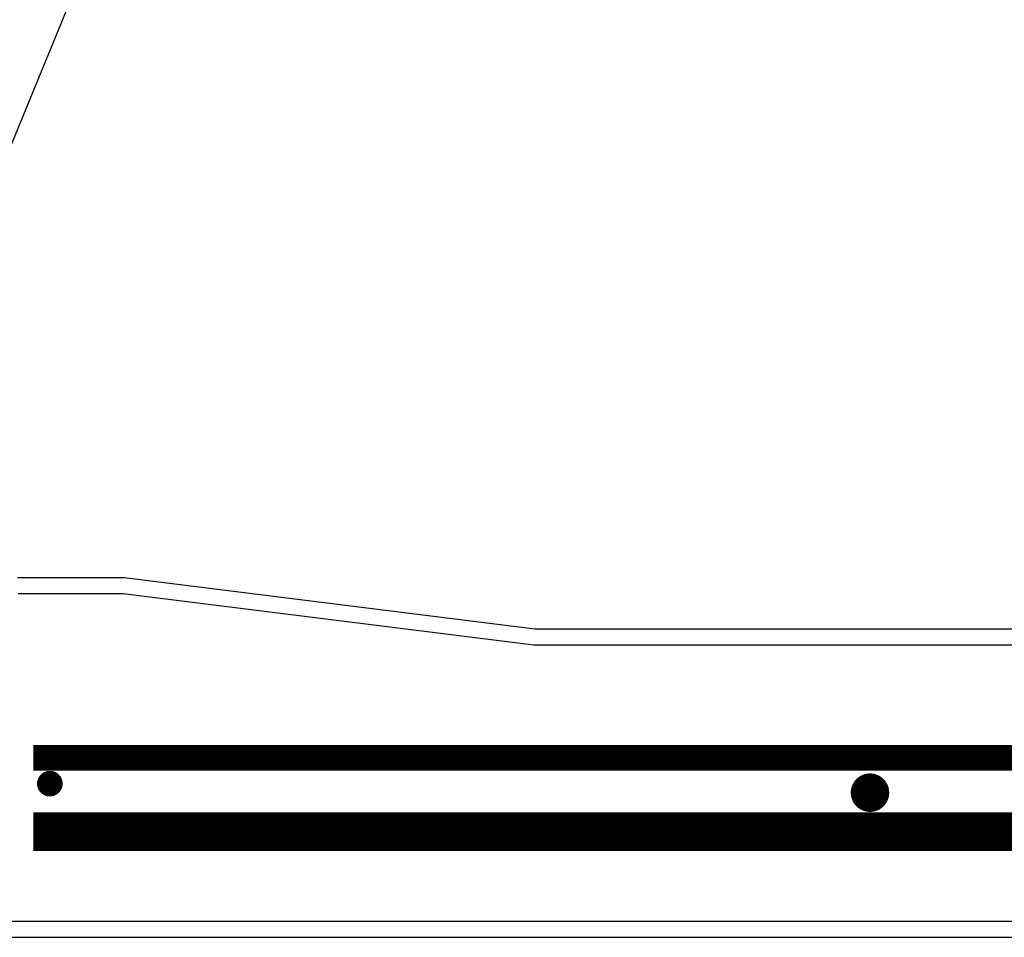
# Model space of a CAD drawing. Extents: x 990 to 4202, y -422 to 622.
# Tile 169 of 200: x 1609 to 1628, y -101 to -83. Entities that reach past the tile are written whole.
import ezdxf

# ---------------------------------------------------------------- set-up
doc = ezdxf.new("R2010")
doc.units = 0
doc.header["$MEASUREMENT"] = 0
doc.linetypes.add('HIDDEN', pattern=[0.375, 0.25, -0.125])
doc.linetypes.add('TANK-SLAB$0$DASHED', pattern=[0.75, 0.5, -0.25])
for name, color, linetype in [('REBAR', 4, 'TANK-SLAB$0$DASHED'), ('TANK-SLAB', 6, 'CONTINUOUS'), ('TEXT', 3, 'CONTINUOUS')]:
    doc.layers.add(name, color=color, linetype=linetype)
doc.styles.add('SIMPLEX', font='simplex')
doc.dimstyles.new('DIM48', dxfattribs={"dimscale": 48, "dimtxt": 0.09375, "dimasz": 0.09375, "dimexe": 0.0625, "dimexo": 0.0625, "dimgap": 0.0625, "dimtad": 1, "dimdec": 4, "dimzin": 3, "dimdsep": 46, "dimlunit": 4, "dimtxsty": 'SIMPLEX', "dimcen": 0, "dimclrd": 3, "dimclre": 3, "dimclrt": 3, "dimadec": 0, "dimazin": 0, "dimtfac": 1, "dimtdec": 4, "dimtofl": 0, "dimtmove": 2, "dimatfit": 3, "dimfxl": 1, "dimfrac": 2, "dimtolj": 1, "dimtzin": 3, "dimarcsym": 0})

msp = doc.modelspace()

# ---------------------------------------------------------------- linework, layer by layer
at = {"layer": 'REBAR', "linetype": 'HIDDEN', "const_width": 0.5}
msp.add_lwpolyline([(1608.78686, -97.52873), (1652.70836, -97.52873)], dxfattribs=at)
at = {"layer": 'REBAR'}
for points, const_width in [([(1609.23385, -98.02873, -1), (1608.98385, -98.02873, -1)], 0.25), ([(1625.27421, -98.20431, -1), (1624.89921, -98.20431, -1)], 0.375)]:
    msp.add_lwpolyline(points, format="xyb", close=True, dxfattribs=dict(at, const_width=const_width))
at = {"layer": 'REBAR', "const_width": 0.75}
msp.add_lwpolyline([(1608.78686, -98.96323), (1652.70836, -98.96323)], dxfattribs=at)
at = {"layer": 'TANK-SLAB', "color": 2, "linetype": 'Continuous'}
for p, q in [((1610.55537, -94.0213), (1608.48163, -94.02133)), ((1618.55561, -95.02133), (1610.55537, -94.0213)), ((1610.53615, -94.33383), (1608.49254, -94.33383)), ((1618.53615, -95.33383), (1610.53615, -94.33383)), ((1644.85444, -95.02082), (1618.55499, -95.02125)), ((1644.86983, -95.33382), (1618.53611, -95.33382)), ((1607.3682, -100.70883), (1653.56886, -100.70883)), ((1607.3682, -101.02133), (1653.56886, -101.02133))]:
    msp.add_line(p, q, dxfattribs=at)

# ---------------------------------------------------------------- leaders
at = {"layer": 'TEXT'}
msp.add_leader([(1605.65678, -92.13611), (1643.565, -0.12671), (1655.04007, -0.12671)], dimstyle='DIM48', override={"dimgap": 0.0625, "dimtad": 0}, dxfattribs=at)

doc.saveas('drawing.dxf')
